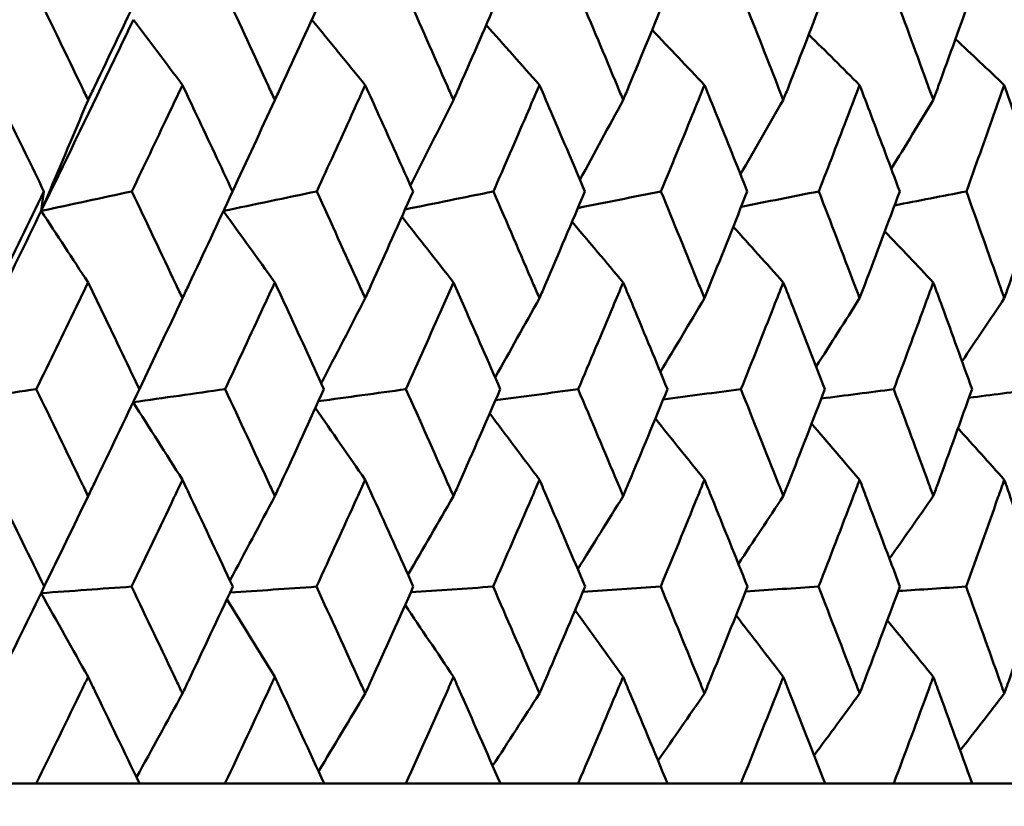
# Model space of a CAD drawing. Header units: millimetres. Extents: x 172 to 1631, y 500 to 2693.
# Tile 57 of 218: x 444.4 to 449.92, y 730.57 to 734.97. Entities that reach past the tile are written whole.
import ezdxf

# ---------------------------------------------------------------- set-up
doc = ezdxf.new("R2010")
doc.units = ezdxf.units.MM
doc.header["$LTSCALE"] = 10
doc.layers.add('Widoczne (ISO)', color=7, linetype='Continuous', lineweight=50)

msp = doc.modelspace()

# ---------------------------------------------------------------- linework, layer by layer
at = {"layer": 'Widoczne (ISO)'}
for p, q in [((444.4937, 730.6986), (443.996, 730.6986)), ((444.4937, 730.6986), (445.0728, 730.6986)), ((445.5515, 730.6986), (445.0728, 730.6986)), ((445.5515, 730.6986), (446.1068, 730.6986)), ((446.5645, 730.6986), (446.1068, 730.6986)), ((446.5645, 730.6986), (447.094, 730.6986)), ((447.529, 730.6986), (447.094, 730.6986)), ((447.529, 730.6986), (448.0304, 730.6986)), ((448.4409, 730.6986), (448.0304, 730.6986)), ((448.4409, 730.6986), (448.9124, 730.6986)), ((449.2968, 730.6986), (448.9124, 730.6986)), ((449.2968, 730.6986), (449.7364, 730.6986)), ((450.0933, 730.6986), (449.7364, 730.6986))]:
    msp.add_line(p, q, dxfattribs=at)
msp.add_circle((434.2343, 768.6986), 50, dxfattribs=at)
for points, knots in [([(444.497, 735.1207), (444.581, 734.9477), (444.6646, 734.7747), (444.7602, 734.5761), (444.7725, 734.5505), (444.7848, 734.5249)], [0.02053386, 0.02053386, 0.02053386, 0.02053386, 0.08016461, 0.08016461, 0.08898694, 0.08898694, 0.08898694, 0.08898694]), ([(444.7848, 734.5249), (444.7971, 734.5504), (444.8093, 734.576), (444.9046, 734.7746), (444.9873, 734.9476), (445.0696, 735.1207)], [0.07138254, 0.07138254, 0.07138254, 0.07138254, 0.08018544, 0.08018544, 0.13983561, 0.13983561, 0.13983561, 0.13983561]), ([(445.5546, 735.1207), (445.6353, 734.9477), (445.7155, 734.7747), (445.8072, 734.5761), (445.819, 734.5505), (445.8308, 734.5249)], [0.02053386, 0.02053386, 0.02053386, 0.02053386, 0.08016461, 0.08016461, 0.08898694, 0.08898694, 0.08898694, 0.08898694]), ([(445.8308, 734.5249), (445.8426, 734.5504), (445.8544, 734.576), (445.9458, 734.7746), (446.025, 734.9476), (446.1037, 735.1207)], [0.07138254, 0.07138254, 0.07138254, 0.07138254, 0.08018544, 0.08018544, 0.13983561, 0.13983561, 0.13983561, 0.13983561]), ([(446.5675, 735.1207), (446.6446, 734.9477), (446.7212, 734.7747), (446.8086, 734.5761), (446.8198, 734.5505), (446.8311, 734.5249)], [0.02053386, 0.02053386, 0.02053386, 0.02053386, 0.08016461, 0.08016461, 0.08898694, 0.08898694, 0.08898694, 0.08898694]), ([(446.8311, 734.5249), (446.8423, 734.5504), (446.8535, 734.576), (446.9406, 734.7746), (447.0161, 734.9476), (447.0911, 735.1207)], [0.07138254, 0.07138254, 0.07138254, 0.07138254, 0.08018544, 0.08018544, 0.13983561, 0.13983561, 0.13983561, 0.13983561]), ([(447.5318, 735.1207), (447.6049, 734.9477), (447.6775, 734.7747), (447.7603, 734.5761), (447.771, 734.5505), (447.7817, 734.5249)], [0.02053386, 0.02053386, 0.02053386, 0.02053386, 0.08016461, 0.08016461, 0.08898694, 0.08898694, 0.08898694, 0.08898694]), ([(447.7817, 734.5249), (447.7923, 734.5504), (447.8029, 734.576), (447.8854, 734.7746), (447.9568, 734.9476), (448.0276, 735.1207)], [0.07138254, 0.07138254, 0.07138254, 0.07138254, 0.08018544, 0.08018544, 0.13983561, 0.13983561, 0.13983561, 0.13983561]), ([(448.4436, 735.1207), (448.5125, 734.9477), (448.5808, 734.7747), (448.6587, 734.5761), (448.6687, 734.5505), (448.6787, 734.5249)], [0.02053386, 0.02053386, 0.02053386, 0.02053386, 0.08016461, 0.08016461, 0.08898694, 0.08898694, 0.08898694, 0.08898694]), ([(448.6787, 734.5249), (448.6887, 734.5504), (448.6987, 734.576), (448.7763, 734.7746), (448.8433, 734.9476), (448.9098, 735.1207)], [0.07138254, 0.07138254, 0.07138254, 0.07138254, 0.08018544, 0.08018544, 0.13983561, 0.13983561, 0.13983561, 0.13983561]), ([(449.2993, 735.1207), (449.3637, 734.9477), (449.4275, 734.7747), (449.5001, 734.5761), (449.5095, 734.5505), (449.5188, 734.5249)], [0.02053386, 0.02053386, 0.02053386, 0.02053386, 0.08016461, 0.08016461, 0.08898694, 0.08898694, 0.08898694, 0.08898694]), ([(449.5188, 734.5249), (449.5282, 734.5504), (449.5375, 734.576), (449.6097, 734.7746), (449.6722, 734.9476), (449.734, 735.1207)], [0.07138254, 0.07138254, 0.07138254, 0.07138254, 0.08018544, 0.08018544, 0.13983561, 0.13983561, 0.13983561, 0.13983561]), ([(444.5222, 733.9037), (444.6512, 734.1687), (444.7793, 734.4337), (444.9505, 734.7906), (444.9945, 734.8825), (445.0384, 734.9745)], [0.3692784, 0.3692784, 0.3692784, 0.3692784, 0.4608442, 0.4608442, 0.492629, 0.492629, 0.492629, 0.492629]), ([(444.5376, 734.0132), (444.4684, 734.1552), (444.399, 734.2971), (444.3015, 734.4956), (444.2737, 734.5522), (444.2459, 734.6087)], [0.01259731, 0.01259731, 0.01259731, 0.01259731, 0.06159863, 0.06159863, 0.08110666, 0.08110666, 0.08110666, 0.08110666]), ([(445.3133, 734.6087), (445.2865, 734.5522), (445.2597, 734.4957), (445.1654, 734.2972), (445.0977, 734.1552), (445.0297, 734.0132)], [0.04208868, 0.04208868, 0.04208868, 0.04208868, 0.06158988, 0.06158988, 0.11059803, 0.11059803, 0.11059803, 0.11059803]), ([(445.5936, 734.0132), (445.5272, 734.1552), (445.4604, 734.2971), (445.3668, 734.4956), (445.34, 734.5522), (445.3133, 734.6087)], [0.01259731, 0.01259731, 0.01259731, 0.01259731, 0.06159863, 0.06159863, 0.08110666, 0.08110666, 0.08110666, 0.08110666]), ([(446.3369, 734.6087), (446.3113, 734.5522), (446.2857, 734.4957), (446.1955, 734.2972), (446.1307, 734.1552), (446.0656, 734.0132)], [0.04208868, 0.04208868, 0.04208868, 0.04208868, 0.06158988, 0.06158988, 0.11059803, 0.11059803, 0.11059803, 0.11059803]), ([(446.6048, 734.0132), (446.5414, 734.1552), (446.4776, 734.2971), (446.3881, 734.4956), (446.3625, 734.5522), (446.3369, 734.6087)], [0.01259731, 0.01259731, 0.01259731, 0.01259731, 0.06159863, 0.06159863, 0.08110666, 0.08110666, 0.08110666, 0.08110666]), ([(447.3128, 734.6087), (447.2885, 734.5522), (447.2641, 734.4957), (447.1784, 734.2972), (447.1167, 734.1552), (447.0547, 734.0132)], [0.04208868, 0.04208868, 0.04208868, 0.04208868, 0.06158988, 0.06158988, 0.11059803, 0.11059803, 0.11059803, 0.11059803]), ([(447.5672, 734.0132), (447.507, 734.1552), (447.4465, 734.2971), (447.3614, 734.4956), (447.3372, 734.5522), (447.3128, 734.6087)], [0.01259731, 0.01259731, 0.01259731, 0.01259731, 0.06159863, 0.06159863, 0.08110666, 0.08110666, 0.08110666, 0.08110666]), ([(448.2371, 734.6087), (448.2142, 734.5522), (448.1912, 734.4957), (448.1102, 734.2972), (448.0519, 734.1552), (447.9933, 734.0132)], [0.04208868, 0.04208868, 0.04208868, 0.04208868, 0.06158988, 0.06158988, 0.11059803, 0.11059803, 0.11059803, 0.11059803]), ([(448.4769, 734.0132), (448.4202, 734.1552), (448.3632, 734.2971), (448.283, 734.4956), (448.2601, 734.5522), (448.2371, 734.6087)], [0.01259731, 0.01259731, 0.01259731, 0.01259731, 0.06159863, 0.06159863, 0.08110666, 0.08110666, 0.08110666, 0.08110666]), ([(449.1061, 734.6087), (449.0846, 734.5522), (449.0631, 734.4957), (448.9872, 734.2972), (448.9325, 734.1552), (448.8775, 734.0132)], [0.04208868, 0.04208868, 0.04208868, 0.04208868, 0.06158988, 0.06158988, 0.11059803, 0.11059803, 0.11059803, 0.11059803]), ([(449.3305, 734.0132), (449.2775, 734.1552), (449.2242, 734.2971), (449.1491, 734.4956), (449.1276, 734.5522), (449.1061, 734.6087)], [0.01259731, 0.01259731, 0.01259731, 0.01259731, 0.06159863, 0.06159863, 0.08110666, 0.08110666, 0.08110666, 0.08110666]), ([(449.9165, 734.6087), (449.8965, 734.5522), (449.8765, 734.4957), (449.806, 734.2972), (449.7552, 734.1552), (449.704, 734.0132)], [0.04208868, 0.04208868, 0.04208868, 0.04208868, 0.06158988, 0.06158988, 0.11059803, 0.11059803, 0.11059803, 0.11059803]), ([(450.1244, 734.0132), (450.0754, 734.1552), (450.0259, 734.2971), (449.9563, 734.4956), (449.9364, 734.5522), (449.9165, 734.6087)], [0.01259731, 0.01259731, 0.01259731, 0.01259731, 0.06159863, 0.06159863, 0.08110666, 0.08110666, 0.08110666, 0.08110666]), ([(444.2459, 733.4152), (444.2583, 733.4404), (444.2707, 733.4657), (444.3683, 733.665), (444.4532, 733.8391), (444.5376, 734.0132)], [0.06686277, 0.06686277, 0.06686277, 0.06686277, 0.07557848, 0.07557848, 0.13558897, 0.13558897, 0.13558897, 0.13558897]), ([(445.0297, 734.0132), (445.1126, 733.8391), (445.1952, 733.6651), (445.2894, 733.4658), (445.3013, 733.4405), (445.3133, 733.4152)], [0.01556037, 0.01556037, 0.01556037, 0.01556037, 0.07555527, 0.07555527, 0.08428623, 0.08428623, 0.08428623, 0.08428623]), ([(445.3133, 733.4152), (445.3252, 733.4404), (445.3371, 733.4657), (445.431, 733.665), (445.5125, 733.8391), (445.5936, 734.0132)], [0.06686277, 0.06686277, 0.06686277, 0.06686277, 0.07557848, 0.07557848, 0.13558897, 0.13558897, 0.13558897, 0.13558897]), ([(446.0656, 734.0132), (446.145, 733.8391), (446.224, 733.6651), (446.3141, 733.4658), (446.3255, 733.4405), (446.3369, 733.4152)], [0.01556037, 0.01556037, 0.01556037, 0.01556037, 0.07555527, 0.07555527, 0.08428623, 0.08428623, 0.08428623, 0.08428623]), ([(446.3369, 733.4152), (446.3483, 733.4404), (446.3597, 733.4657), (446.4495, 733.665), (446.5274, 733.8391), (446.6048, 734.0132)], [0.06686277, 0.06686277, 0.06686277, 0.06686277, 0.07557848, 0.07557848, 0.13558897, 0.13558897, 0.13558897, 0.13558897]), ([(447.0547, 734.0132), (447.1303, 733.8391), (447.2055, 733.6651), (447.2911, 733.4658), (447.302, 733.4405), (447.3128, 733.4152)], [0.01556037, 0.01556037, 0.01556037, 0.01556037, 0.07555527, 0.07555527, 0.08428623, 0.08428623, 0.08428623, 0.08428623]), ([(447.3128, 733.4152), (447.3237, 733.4404), (447.3345, 733.4657), (447.4198, 733.665), (447.4937, 733.8391), (447.5672, 734.0132)], [0.06686277, 0.06686277, 0.06686277, 0.06686277, 0.07557848, 0.07557848, 0.13558897, 0.13558897, 0.13558897, 0.13558897]), ([(447.9933, 734.0132), (448.0648, 733.8391), (448.1358, 733.6651), (448.2166, 733.4658), (448.2269, 733.4405), (448.2371, 733.4152)], [0.01556037, 0.01556037, 0.01556037, 0.01556037, 0.07555527, 0.07555527, 0.08428623, 0.08428623, 0.08428623, 0.08428623]), ([(448.2371, 733.4152), (448.2473, 733.4404), (448.2576, 733.4657), (448.338, 733.665), (448.4077, 733.8391), (448.4769, 734.0132)], [0.06686277, 0.06686277, 0.06686277, 0.06686277, 0.07557848, 0.07557848, 0.13558897, 0.13558897, 0.13558897, 0.13558897]), ([(448.8775, 734.0132), (448.9447, 733.8391), (449.0112, 733.6651), (449.0869, 733.4658), (449.0965, 733.4405), (449.1061, 733.4152)], [0.01556037, 0.01556037, 0.01556037, 0.01556037, 0.07555527, 0.07555527, 0.08428623, 0.08428623, 0.08428623, 0.08428623]), ([(449.1061, 733.4152), (449.1157, 733.4404), (449.1253, 733.4657), (449.2006, 733.665), (449.2658, 733.8391), (449.3305, 734.0132)], [0.06686277, 0.06686277, 0.06686277, 0.06686277, 0.07557848, 0.07557848, 0.13558897, 0.13558897, 0.13558897, 0.13558897]), ([(449.704, 734.0132), (449.7665, 733.8391), (449.8284, 733.6651), (449.8986, 733.4658), (449.9076, 733.4405), (449.9165, 733.4152)], [0.01556037, 0.01556037, 0.01556037, 0.01556037, 0.07555527, 0.07555527, 0.08428623, 0.08428623, 0.08428623, 0.08428623]), ([(449.9165, 733.4152), (449.9253, 733.4404), (449.9342, 733.4657), (450.0041, 733.665), (450.0646, 733.8391), (450.1244, 734.0132)], [0.06686277, 0.06686277, 0.06686277, 0.06686277, 0.07557848, 0.07557848, 0.13558897, 0.13558897, 0.13558897, 0.13558897]), ([(444.7848, 733.5039), (444.763, 733.4588), (444.7412, 733.4137), (444.6447, 733.2145), (444.5698, 733.0604), (444.4945, 732.9064)], [0.04598621, 0.04598621, 0.04598621, 0.04598621, 0.06155279, 0.06155279, 0.11473062, 0.11473062, 0.11473062, 0.11473062]), ([(445.072, 732.9064), (444.9983, 733.0604), (444.9244, 733.2145), (444.8284, 733.4137), (444.8066, 733.4588), (444.7848, 733.5039)], [0.00838421, 0.00838421, 0.00838421, 0.00838421, 0.06155515, 0.06155515, 0.07712864, 0.07712864, 0.07712864, 0.07712864]), ([(445.8308, 733.5039), (445.8099, 733.4588), (445.789, 733.4137), (445.6964, 733.2145), (445.6245, 733.0604), (445.5522, 732.9064)], [0.04598621, 0.04598621, 0.04598621, 0.04598621, 0.06155279, 0.06155279, 0.11473062, 0.11473062, 0.11473062, 0.11473062]), ([(446.106, 732.9064), (446.0355, 733.0604), (445.9647, 733.2145), (445.8726, 733.4137), (445.8517, 733.4588), (445.8308, 733.5039)], [0.00838421, 0.00838421, 0.00838421, 0.00838421, 0.06155515, 0.06155515, 0.07712864, 0.07712864, 0.07712864, 0.07712864]), ([(446.8311, 733.5039), (446.8112, 733.4588), (446.7912, 733.4137), (446.7029, 733.2145), (446.6343, 733.0604), (446.5653, 732.9064)], [0.04598621, 0.04598621, 0.04598621, 0.04598621, 0.06155279, 0.06155279, 0.11473062, 0.11473062, 0.11473062, 0.11473062]), ([(447.0933, 732.9064), (447.0261, 733.0604), (446.9586, 733.2145), (446.8709, 733.4137), (446.851, 733.4588), (446.8311, 733.5039)], [0.00838421, 0.00838421, 0.00838421, 0.00838421, 0.06155515, 0.06155515, 0.07712864, 0.07712864, 0.07712864, 0.07712864]), ([(447.7817, 733.5039), (447.7628, 733.4588), (447.7439, 733.4137), (447.6602, 733.2145), (447.5952, 733.0604), (447.5297, 732.9064)], [0.04598621, 0.04598621, 0.04598621, 0.04598621, 0.06155279, 0.06155279, 0.11473062, 0.11473062, 0.11473062, 0.11473062]), ([(448.0297, 732.9064), (447.9663, 733.0604), (447.9024, 733.2145), (447.8194, 733.4137), (447.8005, 733.4588), (447.7817, 733.5039)], [0.00838421, 0.00838421, 0.00838421, 0.00838421, 0.06155515, 0.06155515, 0.07712864, 0.07712864, 0.07712864, 0.07712864]), ([(448.6787, 733.5039), (448.661, 733.4588), (448.6432, 733.4137), (448.5646, 733.2145), (448.5033, 733.0604), (448.4416, 732.9064)], [0.04598621, 0.04598621, 0.04598621, 0.04598621, 0.06155279, 0.06155279, 0.11473062, 0.11473062, 0.11473062, 0.11473062]), ([(448.9117, 732.9064), (448.8522, 733.0604), (448.7923, 733.2145), (448.7142, 733.4137), (448.6965, 733.4588), (448.6787, 733.5039)], [0.00838421, 0.00838421, 0.00838421, 0.00838421, 0.06155515, 0.06155515, 0.07712864, 0.07712864, 0.07712864, 0.07712864]), ([(449.5188, 733.5039), (449.5023, 733.4588), (449.4857, 733.4137), (449.4123, 733.2145), (449.3551, 733.0604), (449.2974, 732.9064)], [0.04598621, 0.04598621, 0.04598621, 0.04598621, 0.06155279, 0.06155279, 0.11473062, 0.11473062, 0.11473062, 0.11473062]), ([(449.7358, 732.9064), (449.6805, 733.0604), (449.6246, 733.2145), (449.5519, 733.4137), (449.5354, 733.4588), (449.5188, 733.5039)], [0.00838421, 0.00838421, 0.00838421, 0.00838421, 0.06155515, 0.06155515, 0.07712864, 0.07712864, 0.07712864, 0.07712864]), ([(444.4945, 732.9064), (444.5798, 732.7312), (444.6647, 732.5561), (444.7611, 732.3565), (444.773, 732.332), (444.7848, 732.3075)], [0.01044349, 0.01044349, 0.01044349, 0.01044349, 0.07085106, 0.07085106, 0.07930241, 0.07930241, 0.07930241, 0.07930241]), ([(444.7848, 732.3075), (444.7966, 732.332), (444.8084, 732.3564), (444.9045, 732.556), (444.9885, 732.7312), (445.072, 732.9064)], [0.06241522, 0.06241522, 0.06241522, 0.06241522, 0.0708546, 0.0708546, 0.13127416, 0.13127416, 0.13127416, 0.13127416]), ([(445.5522, 732.9064), (445.6341, 732.7312), (445.7157, 732.5561), (445.8081, 732.3565), (445.8195, 732.332), (445.8308, 732.3075)], [0.01044349, 0.01044349, 0.01044349, 0.01044349, 0.07085106, 0.07085106, 0.07930241, 0.07930241, 0.07930241, 0.07930241]), ([(445.8308, 732.3075), (445.8421, 732.332), (445.8534, 732.3564), (445.9457, 732.556), (446.0261, 732.7312), (446.106, 732.9064)], [0.06241522, 0.06241522, 0.06241522, 0.06241522, 0.0708546, 0.0708546, 0.13127416, 0.13127416, 0.13127416, 0.13127416]), ([(446.5653, 732.9064), (446.6435, 732.7312), (446.7213, 732.5561), (446.8095, 732.3565), (446.8203, 732.332), (446.8311, 732.3075)], [0.01044349, 0.01044349, 0.01044349, 0.01044349, 0.07085106, 0.07085106, 0.07930241, 0.07930241, 0.07930241, 0.07930241]), ([(446.8311, 732.3075), (446.8419, 732.332), (446.8527, 732.3564), (446.9405, 732.556), (447.0172, 732.7312), (447.0933, 732.9064)], [0.06241522, 0.06241522, 0.06241522, 0.06241522, 0.0708546, 0.0708546, 0.13127416, 0.13127416, 0.13127416, 0.13127416]), ([(447.5297, 732.9064), (447.6039, 732.7312), (447.6776, 732.5561), (447.7612, 732.3565), (447.7714, 732.332), (447.7817, 732.3075)], [0.01044349, 0.01044349, 0.01044349, 0.01044349, 0.07085106, 0.07085106, 0.07930241, 0.07930241, 0.07930241, 0.07930241]), ([(447.7817, 732.3075), (447.7919, 732.332), (447.8021, 732.3564), (447.8853, 732.556), (447.9578, 732.7312), (448.0297, 732.9064)], [0.06241522, 0.06241522, 0.06241522, 0.06241522, 0.0708546, 0.0708546, 0.13127416, 0.13127416, 0.13127416, 0.13127416]), ([(448.4416, 732.9064), (448.5115, 732.7312), (448.5809, 732.5561), (448.6595, 732.3565), (448.6691, 732.332), (448.6787, 732.3075)], [0.01044349, 0.01044349, 0.01044349, 0.01044349, 0.07085106, 0.07085106, 0.07930241, 0.07930241, 0.07930241, 0.07930241]), ([(448.6787, 732.3075), (448.6884, 732.332), (448.698, 732.3564), (448.7762, 732.556), (448.8442, 732.7312), (448.9117, 732.9064)], [0.06241522, 0.06241522, 0.06241522, 0.06241522, 0.0708546, 0.0708546, 0.13127416, 0.13127416, 0.13127416, 0.13127416]), ([(449.2974, 732.9064), (449.3628, 732.7312), (449.4276, 732.5561), (449.5009, 732.3565), (449.5099, 732.332), (449.5188, 732.3075)], [0.01044349, 0.01044349, 0.01044349, 0.01044349, 0.07085106, 0.07085106, 0.07930241, 0.07930241, 0.07930241, 0.07930241]), ([(449.5188, 732.3075), (449.5278, 732.332), (449.5367, 732.3564), (449.6097, 732.556), (449.673, 732.7312), (449.7358, 732.9064)], [0.06241522, 0.06241522, 0.06241522, 0.06241522, 0.0708546, 0.0708546, 0.13127416, 0.13127416, 0.13127416, 0.13127416]), ([(444.5393, 731.8012), (444.4583, 731.9672), (444.3769, 732.1331), (444.2788, 732.3325), (444.2624, 732.366), (444.2459, 732.3995)], [0.00418374, 0.00418374, 0.00418374, 0.00418374, 0.06147247, 0.06147247, 0.07302352, 0.07302352, 0.07302352, 0.07302352]), ([(445.3133, 732.3995), (445.2974, 732.366), (445.2816, 732.3326), (445.1869, 732.1332), (445.1077, 731.9672), (445.0281, 731.8012)], [0.04993807, 0.04993807, 0.04993807, 0.04993807, 0.0614821, 0.0614821, 0.11877783, 0.11877783, 0.11877783, 0.11877783]), ([(445.5952, 731.8012), (445.5174, 731.9672), (445.4393, 732.1331), (445.345, 732.3325), (445.3291, 732.366), (445.3133, 732.3995)], [0.00418374, 0.00418374, 0.00418374, 0.00418374, 0.06147247, 0.06147247, 0.07302352, 0.07302352, 0.07302352, 0.07302352]), ([(446.3369, 732.3995), (446.3218, 732.366), (446.3066, 732.3326), (446.216, 732.1332), (446.1402, 731.9672), (446.064, 731.8012)], [0.04993807, 0.04993807, 0.04993807, 0.04993807, 0.0614821, 0.0614821, 0.11877783, 0.11877783, 0.11877783, 0.11877783]), ([(446.6063, 731.8012), (446.5321, 731.9672), (446.4574, 732.1331), (446.3672, 732.3325), (446.3521, 732.366), (446.3369, 732.3995)], [0.00418374, 0.00418374, 0.00418374, 0.00418374, 0.06147247, 0.06147247, 0.07302352, 0.07302352, 0.07302352, 0.07302352]), ([(447.3128, 732.3995), (447.2984, 732.366), (447.284, 732.3326), (447.1979, 732.1332), (447.1258, 731.9672), (447.0533, 731.8012)], [0.04993807, 0.04993807, 0.04993807, 0.04993807, 0.0614821, 0.0614821, 0.11877783, 0.11877783, 0.11877783, 0.11877783]), ([(447.5686, 731.8012), (447.4982, 731.9672), (447.4273, 732.1331), (447.3416, 732.3325), (447.3272, 732.366), (447.3128, 732.3995)], [0.00418374, 0.00418374, 0.00418374, 0.00418374, 0.06147247, 0.06147247, 0.07302352, 0.07302352, 0.07302352, 0.07302352]), ([(448.2371, 732.3995), (448.2235, 732.366), (448.2099, 732.3326), (448.1286, 732.1332), (448.0605, 731.9672), (447.9919, 731.8012)], [0.04993807, 0.04993807, 0.04993807, 0.04993807, 0.0614821, 0.0614821, 0.11877783, 0.11877783, 0.11877783, 0.11877783]), ([(448.4783, 731.8012), (448.4119, 731.9672), (448.3451, 732.1331), (448.2643, 732.3325), (448.2507, 732.366), (448.2371, 732.3995)], [0.00418374, 0.00418374, 0.00418374, 0.00418374, 0.06147247, 0.06147247, 0.07302352, 0.07302352, 0.07302352, 0.07302352]), ([(449.1061, 732.3995), (449.0934, 732.366), (449.0807, 732.3326), (449.0045, 732.1332), (448.9406, 731.9672), (448.8763, 731.8012)], [0.04993807, 0.04993807, 0.04993807, 0.04993807, 0.0614821, 0.0614821, 0.11877783, 0.11877783, 0.11877783, 0.11877783]), ([(449.3317, 731.8012), (449.2697, 731.9672), (449.2072, 732.1331), (449.1316, 732.3325), (449.1189, 732.366), (449.1061, 732.3995)], [0.00418374, 0.00418374, 0.00418374, 0.00418374, 0.06147247, 0.06147247, 0.07302352, 0.07302352, 0.07302352, 0.07302352]), ([(449.9165, 732.3995), (449.9046, 732.366), (449.8928, 732.3326), (449.8221, 732.1332), (449.7627, 731.9672), (449.7028, 731.8012)], [0.04993807, 0.04993807, 0.04993807, 0.04993807, 0.0614821, 0.0614821, 0.11877783, 0.11877783, 0.11877783, 0.11877783]), ([(450.1256, 731.8012), (450.0682, 731.9672), (450.0103, 732.1331), (449.9401, 732.3325), (449.9283, 732.366), (449.9165, 732.3995)], [0.00418374, 0.00418374, 0.00418374, 0.00418374, 0.06147247, 0.06147247, 0.07302352, 0.07302352, 0.07302352, 0.07302352]), ([(444.2459, 731.2028), (444.2573, 731.226), (444.2688, 731.2493), (444.367, 731.4487), (444.4533, 731.6249), (444.5393, 731.8012)], [0.05804162, 0.05804162, 0.05804162, 0.05804162, 0.06605559, 0.06605559, 0.12689392, 0.12689392, 0.12689392, 0.12689392]), ([(445.0281, 731.8012), (445.1125, 731.625), (445.1965, 731.4487), (445.2912, 731.2493), (445.3022, 731.2261), (445.3133, 731.2028)], [0.00523804, 0.00523804, 0.00523804, 0.00523804, 0.06606705, 0.06606705, 0.07409033, 0.07409033, 0.07409033, 0.07409033]), ([(445.3133, 731.2028), (445.3243, 731.226), (445.3353, 731.2493), (445.4297, 731.4487), (445.5127, 731.6249), (445.5952, 731.8012)], [0.05804162, 0.05804162, 0.05804162, 0.05804162, 0.06605559, 0.06605559, 0.12689392, 0.12689392, 0.12689392, 0.12689392]), ([(446.064, 731.8012), (446.1449, 731.625), (446.2253, 731.4487), (446.3158, 731.2493), (446.3264, 731.2261), (446.3369, 731.2028)], [0.00523804, 0.00523804, 0.00523804, 0.00523804, 0.06606705, 0.06606705, 0.07409033, 0.07409033, 0.07409033, 0.07409033]), ([(446.3369, 731.2028), (446.3475, 731.226), (446.358, 731.2493), (446.4483, 731.4487), (446.5275, 731.6249), (446.6063, 731.8012)], [0.05804162, 0.05804162, 0.05804162, 0.05804162, 0.06605559, 0.06605559, 0.12689392, 0.12689392, 0.12689392, 0.12689392]), ([(447.0533, 731.8012), (447.1302, 731.625), (447.2067, 731.4487), (447.2928, 731.2493), (447.3028, 731.2261), (447.3128, 731.2028)], [0.00523804, 0.00523804, 0.00523804, 0.00523804, 0.06606705, 0.06606705, 0.07409033, 0.07409033, 0.07409033, 0.07409033]), ([(447.3128, 731.2028), (447.3228, 731.226), (447.3328, 731.2493), (447.4186, 731.4487), (447.4939, 731.6249), (447.5686, 731.8012)], [0.05804162, 0.05804162, 0.05804162, 0.05804162, 0.06605559, 0.06605559, 0.12689392, 0.12689392, 0.12689392, 0.12689392]), ([(447.9919, 731.8012), (448.0647, 731.625), (448.1369, 731.4487), (448.2182, 731.2493), (448.2277, 731.2261), (448.2371, 731.2028)], [0.00523804, 0.00523804, 0.00523804, 0.00523804, 0.06606705, 0.06606705, 0.07409033, 0.07409033, 0.07409033, 0.07409033]), ([(448.2371, 731.2028), (448.2466, 731.226), (448.256, 731.2493), (448.3369, 731.4487), (448.4079, 731.6249), (448.4783, 731.8012)], [0.05804162, 0.05804162, 0.05804162, 0.05804162, 0.06605559, 0.06605559, 0.12689392, 0.12689392, 0.12689392, 0.12689392]), ([(448.8763, 731.8012), (448.9445, 731.625), (449.0123, 731.4487), (449.0884, 731.2493), (449.0973, 731.2261), (449.1061, 731.2028)], [0.00523804, 0.00523804, 0.00523804, 0.00523804, 0.06606705, 0.06606705, 0.07409033, 0.07409033, 0.07409033, 0.07409033]), ([(449.1061, 731.2028), (449.115, 731.226), (449.1238, 731.2493), (449.1996, 731.4487), (449.2659, 731.6249), (449.3317, 731.8012)], [0.05804162, 0.05804162, 0.05804162, 0.05804162, 0.06605559, 0.06605559, 0.12689392, 0.12689392, 0.12689392, 0.12689392]), ([(449.7028, 731.8012), (449.7664, 731.625), (449.8293, 731.4487), (449.9, 731.2493), (449.9082, 731.2261), (449.9165, 731.2028)], [0.00523804, 0.00523804, 0.00523804, 0.00523804, 0.06606705, 0.06606705, 0.07409033, 0.07409033, 0.07409033, 0.07409033]), ([(449.9165, 731.2028), (449.9247, 731.226), (449.9329, 731.2493), (450.0032, 731.4487), (450.0647, 731.6249), (450.1256, 731.8012)], [0.05804162, 0.05804162, 0.05804162, 0.05804162, 0.06605559, 0.06605559, 0.12689392, 0.12689392, 0.12689392, 0.12689392]), ([(444.7848, 731.2962), (444.7743, 731.2747), (444.7639, 731.2531), (444.6673, 731.0539), (444.5807, 730.8763), (444.4937, 730.6986)], [0.05393723, 0.05393723, 0.05393723, 0.05393723, 0.06137399, 0.06137399, 0.12273355, 0.12273355, 0.12273355, 0.12273355]), ([(445.0728, 730.6986), (444.9876, 730.8762), (444.902, 731.0539), (444.8056, 731.2531), (444.7952, 731.2747), (444.7848, 731.2962)], [0, 0, 0, 0, 0.06135239, 0.06135239, 0.06879633, 0.06879633, 0.06879633, 0.06879633]), ([(445.8308, 731.2962), (445.8208, 731.2747), (445.8108, 731.2531), (445.7182, 731.0539), (445.635, 730.8763), (445.5515, 730.6986)], [0.05393723, 0.05393723, 0.05393723, 0.05393723, 0.06137399, 0.06137399, 0.12273355, 0.12273355, 0.12273355, 0.12273355]), ([(446.1068, 730.6986), (446.0252, 730.8762), (445.9432, 731.0539), (445.8508, 731.2531), (445.8408, 731.2747), (445.8308, 731.2962)], [0, 0, 0, 0, 0.06135239, 0.06135239, 0.06879633, 0.06879633, 0.06879633, 0.06879633]), ([(446.8311, 731.2962), (446.8216, 731.2747), (446.812, 731.2531), (446.7237, 731.0539), (446.6444, 730.8763), (446.5645, 730.6986)], [0.05393723, 0.05393723, 0.05393723, 0.05393723, 0.06137399, 0.06137399, 0.12273355, 0.12273355, 0.12273355, 0.12273355]), ([(447.094, 730.6986), (447.0163, 730.8762), (446.9383, 731.0539), (446.8502, 731.2531), (446.8406, 731.2747), (446.8311, 731.2962)], [0, 0, 0, 0, 0.06135239, 0.06135239, 0.06879633, 0.06879633, 0.06879633, 0.06879633]), ([(447.7817, 731.2962), (447.7726, 731.2747), (447.7636, 731.2531), (447.6799, 731.0539), (447.6047, 730.8763), (447.529, 730.6986)], [0.05393723, 0.05393723, 0.05393723, 0.05393723, 0.06137399, 0.06137399, 0.12273355, 0.12273355, 0.12273355, 0.12273355]), ([(448.0304, 730.6986), (447.957, 730.8762), (447.8831, 731.0539), (447.7997, 731.2531), (447.7907, 731.2747), (447.7817, 731.2962)], [0, 0, 0, 0, 0.06135239, 0.06135239, 0.06879633, 0.06879633, 0.06879633, 0.06879633]), ([(448.6787, 731.2962), (448.6703, 731.2747), (448.6618, 731.2531), (448.5831, 731.0539), (448.5123, 730.8763), (448.4409, 730.6986)], [0.05393723, 0.05393723, 0.05393723, 0.05393723, 0.06137399, 0.06137399, 0.12273355, 0.12273355, 0.12273355, 0.12273355]), ([(448.9124, 730.6986), (448.8435, 730.8762), (448.7741, 731.0539), (448.6957, 731.2531), (448.6872, 731.2747), (448.6787, 731.2962)], [0, 0, 0, 0, 0.06135239, 0.06135239, 0.06879633, 0.06879633, 0.06879633, 0.06879633]), ([(449.5188, 731.2962), (449.5109, 731.2747), (449.503, 731.2531), (449.4296, 731.0539), (449.3635, 730.8763), (449.2968, 730.6986)], [0.05393723, 0.05393723, 0.05393723, 0.05393723, 0.06137399, 0.06137399, 0.12273355, 0.12273355, 0.12273355, 0.12273355]), ([(449.7364, 730.6986), (449.6724, 730.8762), (449.6078, 731.0539), (449.5347, 731.2531), (449.5268, 731.2747), (449.5188, 731.2962)], [0, 0, 0, 0, 0.06135239, 0.06135239, 0.06879633, 0.06879633, 0.06879633, 0.06879633])]:
    msp.add_open_spline(points, degree=3, knots=knots, dxfattribs=at)
for points in [[(445.3133, 734.6087), (445.2217, 734.7308), (445.1301, 734.8528), (445.0384, 734.9745)], [(446.3369, 734.6087), (446.237, 734.7307), (446.137, 734.8525), (446.037, 734.9742)], [(447.3128, 734.6087), (447.2135, 734.7209), (447.1142, 734.833), (447.0147, 734.9449)], [(448.2371, 734.6087), (448.1395, 734.7117), (448.0419, 734.8146), (447.9441, 734.9173)], [(449.1061, 734.6087), (449.0112, 734.703), (448.9163, 734.7972), (448.8213, 734.8913)], [(449.9165, 734.6087), (449.8253, 734.6946), (449.734, 734.7805), (449.6427, 734.8663)], [(444.7848, 734.5249), (444.6976, 734.3173), (444.61, 734.1102), (444.5222, 733.9037)], [(445.8308, 734.5249), (445.752, 734.3541), (445.6728, 734.1836), (445.5935, 734.0135)], [(446.8311, 734.5249), (446.751, 734.3651), (446.6706, 734.2056), (446.59, 734.0464)], [(447.7817, 734.5249), (447.7012, 734.3757), (447.6205, 734.2268), (447.5396, 734.0782)], [(448.6787, 734.5249), (448.5989, 734.386), (448.5189, 734.2474), (448.4386, 734.1091)], [(449.5188, 734.5249), (449.4405, 734.3962), (449.362, 734.2677), (449.2833, 734.1393)], [(444.5222, 733.9037), (444.5273, 733.9402), (444.5325, 733.9767), (444.5376, 734.0132)], [(444.5222, 733.9037), (444.6913, 733.9402), (444.8605, 733.9767), (445.0297, 734.0132)], [(445.5426, 733.9038), (445.7169, 733.9402), (445.8912, 733.9767), (446.0656, 734.0132)], [(446.5599, 733.9123), (446.7248, 733.9459), (446.8898, 733.9795), (447.0547, 734.0132)], [(447.528, 733.9203), (447.6831, 733.9513), (447.8382, 733.9822), (447.9933, 734.0132)], [(448.443, 733.9279), (448.5879, 733.9563), (448.7327, 733.9848), (448.8775, 734.0132)], [(449.3015, 733.9352), (449.4357, 733.9612), (449.5698, 733.9872), (449.704, 734.0132)], [(443.9961, 732.8335), (444.1731, 733.1902), (444.3485, 733.547), (444.5222, 733.9037)], [(444.7848, 733.5039), (444.6973, 733.6374), (444.6098, 733.7706), (444.5222, 733.9037)], [(445.8308, 733.5039), (445.7348, 733.6373), (445.6386, 733.7704), (445.5424, 733.9033)], [(446.8311, 733.5039), (446.7349, 733.6269), (446.6385, 733.7498), (446.5421, 733.8724)], [(447.7817, 733.5039), (447.6863, 733.6172), (447.5909, 733.7304), (447.4954, 733.8434)], [(448.6787, 733.5039), (448.5853, 733.608), (448.4918, 733.712), (448.3983, 733.8159)], [(449.5188, 733.5039), (449.4283, 733.5993), (449.3378, 733.6945), (449.2471, 733.7896)], [(445.3133, 733.4152), (445.233, 733.2453), (445.1525, 733.0758), (445.0718, 732.9067)], [(446.3369, 733.4152), (446.255, 733.2565), (446.1729, 733.0982), (446.0906, 732.9402)], [(447.3128, 733.4152), (447.2303, 733.2672), (447.1476, 733.1195), (447.0646, 732.9721)], [(448.2371, 733.4152), (448.1549, 733.2775), (448.0725, 733.1401), (447.9899, 733.0029)], [(449.1061, 733.4152), (449.0252, 733.2875), (448.9441, 733.1601), (448.8628, 733.0329)], [(449.9165, 733.4152), (449.8377, 733.2974), (449.7587, 733.1797), (449.6796, 733.0623)], [(443.9961, 732.8335), (444.1622, 732.8578), (444.3284, 732.8821), (444.4945, 732.9064)], [(445.0373, 732.8336), (445.2089, 732.8578), (445.3806, 732.8821), (445.5522, 732.9064)], [(446.0753, 732.839), (446.2386, 732.8615), (446.402, 732.8839), (446.5653, 732.9064)], [(447.0662, 732.8442), (447.2207, 732.8649), (447.3752, 732.8856), (447.5297, 732.9064)], [(448.0062, 732.8491), (448.1513, 732.8682), (448.2964, 732.8873), (448.4416, 732.9064)], [(448.8914, 732.8538), (449.0268, 732.8713), (449.1621, 732.8888), (449.2974, 732.9064)], [(449.7186, 732.8583), (449.8437, 732.8743), (449.9687, 732.8903), (450.0938, 732.9064)], [(445.3133, 732.3995), (445.2213, 732.5443), (445.1292, 732.6888), (445.0371, 732.8331)], [(446.3369, 732.3995), (446.244, 732.5334), (446.1509, 732.6672), (446.0578, 732.8008)], [(447.3128, 732.3995), (447.22, 732.5233), (447.1271, 732.6469), (447.0341, 732.7704)], [(448.2371, 732.3995), (448.1455, 732.5136), (448.0537, 732.6277), (447.9619, 732.7416)], [(449.1061, 732.3995), (449.0166, 732.5044), (448.927, 732.6093), (448.8374, 732.714)], [(449.9165, 732.3995), (449.8301, 732.4956), (449.7436, 732.5916), (449.6571, 732.6875)], [(444.7848, 732.3075), (444.7031, 732.1385), (444.6212, 731.9698), (444.5391, 731.8016)], [(445.8308, 732.3075), (445.7471, 732.1499), (445.6632, 731.9926), (445.579, 731.8357)], [(446.8311, 732.3075), (446.7464, 732.1607), (446.6615, 732.0142), (446.5764, 731.868)], [(447.7817, 732.3075), (447.697, 732.171), (447.6121, 732.0348), (447.5271, 731.8989)], [(448.6787, 732.3075), (448.5951, 732.181), (448.5112, 732.0548), (448.4272, 731.9287)], [(449.5188, 732.3075), (449.4371, 732.1907), (449.3552, 732.0741), (449.2731, 731.9577)], [(444.5215, 731.7649), (444.6904, 731.777), (444.8593, 731.7891), (445.0281, 731.8012)], [(445.5794, 731.7675), (445.741, 731.7788), (445.9025, 731.79), (446.064, 731.8012)], [(446.5924, 731.77), (446.746, 731.7804), (446.8996, 731.7908), (447.0533, 731.8012)], [(447.5564, 731.7724), (447.7015, 731.782), (447.8467, 731.7916), (447.9919, 731.8012)], [(448.4676, 731.7746), (448.6038, 731.7835), (448.74, 731.7924), (448.8763, 731.8012)], [(449.3226, 731.7768), (449.4493, 731.7849), (449.5761, 731.7931), (449.7028, 731.8012)], [(444.7848, 731.2962), (444.6971, 731.4526), (444.6093, 731.6087), (444.5214, 731.7645)], [(445.8308, 731.2962), (445.7414, 731.4413), (445.6518, 731.5861), (445.5622, 731.7308)], [(446.8311, 731.2962), (446.741, 731.4307), (446.6509, 731.565), (446.5606, 731.6991)], [(447.7817, 731.2962), (447.692, 731.4207), (447.6023, 731.545), (447.5125, 731.6691)], [(448.6787, 731.2962), (448.5906, 731.4111), (448.5023, 731.5258), (448.4139, 731.6404)], [(449.5188, 731.2962), (449.433, 731.4018), (449.3471, 731.5074), (449.2612, 731.6127)], [(445.3133, 731.2028), (445.2276, 731.0462), (445.1418, 730.8899), (445.0558, 730.734)], [(446.3369, 731.2028), (446.25, 731.0572), (446.1628, 730.9118), (446.0755, 730.7668)], [(447.3128, 731.2028), (447.2256, 731.0676), (447.1381, 730.9326), (447.0505, 730.7979)], [(448.2371, 731.2028), (448.1506, 731.0776), (448.0639, 730.9525), (447.977, 730.8277)], [(449.1061, 731.2028), (449.0213, 731.0872), (448.9362, 730.9717), (448.8511, 730.8564)], [(449.9165, 731.2028), (449.8342, 731.0965), (449.7518, 730.9903), (449.6693, 730.8843)]]:
    msp.add_open_spline(points, degree=3, dxfattribs=at)

doc.saveas('drawing.dxf')
